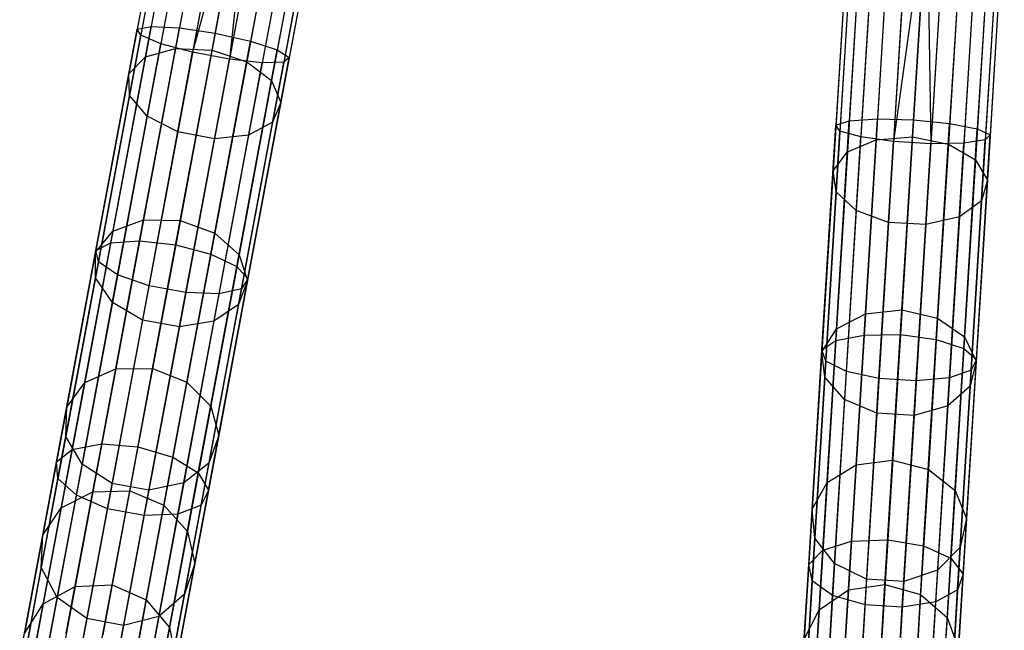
# Model space of a CAD drawing. Extents: x -91 to 92, y -91 to 92.
# Tile 46 of 256: x -15.78 to -3.14, y -79.37 to -71.54. Entities that reach past the tile are written whole.
import ezdxf

# ---------------------------------------------------------------- set-up
doc = ezdxf.new("R2010")
doc.units = 0
doc.header["$LTSCALE"] = 25.4
doc.layers.get('0').update_dxf_attribs({"linetype": 'CONTINUOUS'})

# ---------------------------------------------------------------- blocks, each defined once
blk = doc.blocks.new('NL2500012258_STL_2')
at = {"color": 0}
for p, q in [((78.52, -69.181, 27.621), (77.977, -72.084, 27.841)), ((78.52, -69.181, 27.621), (77.977, -72.084, 27.841)), ((78.577, -69.191, 27.145), (78.021, -72.164, 27.371)), ((78.577, -69.191, 27.145), (78.021, -72.164, 27.371)), ((78.687, -69.212, 28.068), (78.156, -72.05, 28.284)), ((78.687, -69.212, 28.068), (78.156, -72.05, 28.284)), ((78.844, -69.241, 26.751), (78.278, -72.272, 26.982)), ((78.844, -69.241, 26.751), (78.278, -72.272, 26.982)), ((79.039, -69.278, 28.385), (78.517, -72.07, 28.598)), ((79.039, -69.278, 28.385), (78.517, -72.07, 28.598)), ((79.261, -69.319, 26.529), (78.688, -72.382, 26.762)), ((79.261, -69.319, 26.529), (78.688, -72.382, 26.762)), ((79.496, -69.363, 26.5), (78.688, -72.382, 26.762)), ((79.496, -69.363, 26.5), (78.688, -72.382, 26.762)), ((79.496, -69.363, 28.5), (78.977, -72.138, 28.711)), ((79.496, -69.363, 28.5), (78.977, -72.138, 28.711)), ((79.496, -69.363, 26.5), (79.159, -72.47, 26.762)), ((79.496, -69.363, 26.5), (79.159, -72.47, 26.762)), ((79.731, -69.407, 26.529), (79.159, -72.47, 26.762)), ((79.731, -69.407, 26.529), (79.159, -72.47, 26.762)), ((79.953, -69.448, 28.385), (79.431, -72.24, 28.598)), ((79.953, -69.448, 28.385), (79.431, -72.24, 28.598)), ((80.148, -69.485, 26.751), (79.581, -72.515, 26.982)), ((80.148, -69.485, 26.751), (79.581, -72.515, 26.982)), ((80.305, -69.514, 28.068), (79.774, -72.352, 28.284)), ((80.305, -69.514, 28.068), (79.774, -72.352, 28.284)), ((80.415, -69.535, 27.145), (79.859, -72.508, 27.371)), ((80.415, -69.535, 27.145), (79.859, -72.508, 27.371)), ((80.472, -69.545, 27.621), (79.929, -72.449, 27.841)), ((80.472, -69.545, 27.621), (79.929, -72.449, 27.841)), ((78.924, -69.894, 174.709), (78.468, -72.332, 173.272)), ((78.924, -69.894, 174.709), (78.468, -72.332, 173.272)), ((78.546, -69.964, 174.995), (78.083, -72.442, 173.534)), ((78.546, -69.964, 174.995), (78.083, -72.442, 173.534)), ((78.937, -72.354, 173.177), (79.39, -69.931, 174.606)), ((78.937, -72.354, 173.177), (79.39, -69.931, 174.606)), ((78.344, -70.124, 175.398), (77.87, -72.66, 173.903)), ((78.344, -70.124, 175.398), (77.87, -72.66, 173.903)), ((79.838, -70.065, 174.709), (79.382, -72.503, 173.272)), ((79.838, -70.065, 174.709), (79.382, -72.503, 173.272)), ((80.164, -70.267, 174.995), (79.701, -72.745, 173.534)), ((80.164, -70.267, 174.995), (79.701, -72.745, 173.534)), ((78.362, -70.338, 175.826), (77.877, -72.934, 174.295)), ((78.362, -70.338, 175.826), (77.877, -72.934, 174.295)), ((87.127, -70.369, 27.621), (86.945, -73.318, 27.841)), ((87.127, -70.369, 27.621), (86.945, -73.318, 27.841)), ((87.184, -70.373, 27.145), (86.998, -73.392, 27.371)), ((87.184, -70.373, 27.145), (86.998, -73.392, 27.371)), ((87.296, -70.38, 28.068), (87.118, -73.262, 28.284)), ((87.296, -70.38, 28.068), (87.118, -73.262, 28.284)), ((87.456, -70.39, 26.751), (87.266, -73.467, 26.982)), ((87.456, -70.39, 26.751), (87.266, -73.467, 26.982)), ((87.654, -70.402, 28.385), (87.479, -73.237, 28.598)), ((87.654, -70.402, 28.385), (87.479, -73.237, 28.598)), ((80.295, -70.489, 175.398), (79.821, -73.024, 173.903)), ((80.295, -70.489, 175.398), (79.821, -73.024, 173.903)), ((87.879, -70.416, 26.529), (87.687, -73.526, 26.762)), ((87.879, -70.416, 26.529), (87.687, -73.526, 26.762)), ((88.117, -70.431, 26.5), (87.687, -73.526, 26.762)), ((88.117, -70.431, 26.5), (87.687, -73.526, 26.762)), ((88.117, -70.431, 28.5), (87.944, -73.248, 28.711)), ((88.117, -70.431, 28.5), (87.944, -73.248, 28.711)), ((88.117, -70.431, 26.5), (88.164, -73.555, 26.762)), ((88.117, -70.431, 26.5), (88.164, -73.555, 26.762)), ((88.356, -70.445, 26.529), (88.164, -73.555, 26.762)), ((88.356, -70.445, 26.529), (88.164, -73.555, 26.762)), ((88.581, -70.459, 28.385), (88.406, -73.294, 28.598)), ((88.581, -70.459, 28.385), (88.406, -73.294, 28.598)), ((88.779, -70.471, 26.751), (88.589, -73.549, 26.982)), ((88.779, -70.471, 26.751), (88.589, -73.549, 26.982)), ((88.939, -70.481, 28.068), (88.761, -73.363, 28.284)), ((88.939, -70.481, 28.068), (88.761, -73.363, 28.284)), ((89.051, -70.488, 27.145), (88.864, -73.507, 27.371)), ((89.051, -70.488, 27.145), (88.864, -73.507, 27.371)), ((89.108, -70.492, 27.621), (88.926, -73.44, 27.841)), ((89.108, -70.492, 27.621), (88.926, -73.44, 27.841)), ((78.598, -70.557, 176.18), (78.104, -73.203, 174.62)), ((78.598, -70.557, 176.18), (78.104, -73.203, 174.62)), ((78.997, -70.73, 176.381), (78.497, -73.404, 174.803)), ((78.997, -70.73, 176.381), (78.497, -73.404, 174.803)), ((80.201, -70.682, 175.826), (79.715, -73.278, 174.295)), ((80.201, -70.682, 175.826), (79.715, -73.278, 174.295)), ((79.468, -70.818, 176.381), (78.968, -73.492, 174.803)), ((79.468, -70.818, 176.381), (78.968, -73.492, 174.803)), ((79.902, -70.8, 176.18), (79.407, -73.446, 174.62)), ((79.902, -70.8, 176.18), (79.407, -73.446, 174.62)), ((87.615, -71.028, 174.709), (87.462, -73.503, 173.272)), ((87.615, -71.028, 174.709), (87.462, -73.503, 173.272)), ((87.93, -73.467, 173.177), (88.082, -71.007, 174.606)), ((87.93, -73.467, 173.177), (88.082, -71.007, 174.606)), ((87.249, -71.144, 174.995), (87.094, -73.66, 173.534)), ((87.249, -71.144, 174.995), (87.094, -73.66, 173.534)), ((88.543, -71.085, 174.709), (88.39, -73.56, 173.272)), ((88.543, -71.085, 174.709), (88.39, -73.56, 173.272)), ((88.892, -71.245, 174.995), (88.737, -73.761, 173.534)), ((88.892, -71.245, 174.995), (88.737, -73.761, 173.534)), ((87.067, -71.328, 175.398), (86.909, -73.902, 173.903)), ((87.067, -71.328, 175.398), (86.909, -73.902, 173.903)), ((87.112, -71.538, 175.826), (86.95, -74.173, 174.295)), ((87.112, -71.538, 175.826), (86.95, -74.173, 174.295)), ((89.049, -71.45, 175.398), (88.89, -74.024, 173.903)), ((89.049, -71.45, 175.398), (88.89, -74.024, 173.903)), ((88.979, -71.653, 175.826), (88.816, -74.289, 174.295)), ((88.979, -71.653, 175.826), (88.816, -74.289, 174.295)), ((87.373, -71.726, 176.18), (87.207, -74.412, 174.62)), ((87.373, -71.726, 176.18), (87.207, -74.412, 174.62)), ((87.79, -71.848, 176.381), (87.623, -74.564, 174.803)), ((87.79, -71.848, 176.381), (87.623, -74.564, 174.803)), ((88.268, -71.878, 176.381), (88.1, -74.593, 174.803)), ((88.268, -71.878, 176.381), (88.1, -74.593, 174.803)), ((88.697, -71.807, 176.18), (88.531, -74.494, 174.62)), ((88.697, -71.807, 176.18), (88.531, -74.494, 174.62)), ((77.447, -74.923, 28.498), (77.977, -72.084, 27.841)), ((77.447, -74.923, 28.498), (77.977, -72.084, 27.841)), ((77.478, -75.071, 28.044), (78.021, -72.164, 27.371)), ((77.478, -75.071, 28.044), (78.021, -72.164, 27.371)), ((77.638, -74.825, 28.926), (78.156, -72.05, 28.284)), ((77.638, -74.825, 28.926), (78.156, -72.05, 28.284)), ((77.977, -72.084, 27.841), (78.156, -72.05, 28.284)), ((77.977, -72.084, 27.841), (78.156, -72.05, 28.284)), ((78.021, -72.164, 27.371), (77.977, -72.084, 27.841)), ((78.021, -72.164, 27.371), (77.977, -72.084, 27.841)), ((78.007, -74.799, 29.23), (78.517, -72.07, 28.598)), ((78.007, -74.799, 29.23), (78.517, -72.07, 28.598)), ((78.278, -72.272, 26.982), (78.021, -72.164, 27.371)), ((78.278, -72.272, 26.982), (78.021, -72.164, 27.371)), ((78.156, -72.05, 28.284), (78.517, -72.07, 28.598)), ((78.156, -72.05, 28.284), (78.517, -72.07, 28.598)), ((78.977, -72.138, 28.711), (78.47, -74.852, 29.339)), ((78.977, -72.138, 28.711), (78.47, -74.852, 29.339)), ((78.517, -72.07, 28.598), (78.977, -72.138, 28.711)), ((78.517, -72.07, 28.598), (78.977, -72.138, 28.711)), ((78.977, -72.138, 28.711), (79.431, -72.24, 28.598)), ((78.977, -72.138, 28.711), (79.431, -72.24, 28.598)), ((77.724, -75.235, 27.668), (78.278, -72.272, 26.982)), ((77.724, -75.235, 27.668), (78.278, -72.272, 26.982)), ((78.688, -72.382, 26.762), (78.278, -72.272, 26.982)), ((78.688, -72.382, 26.762), (78.278, -72.272, 26.982)), ((78.921, -74.97, 29.23), (79.431, -72.24, 28.598)), ((78.921, -74.97, 29.23), (79.431, -72.24, 28.598)), ((79.431, -72.24, 28.598), (79.774, -72.352, 28.284)), ((79.431, -72.24, 28.598), (79.774, -72.352, 28.284)), ((78.468, -72.332, 173.272), (78.057, -74.531, 171.48)), ((78.468, -72.332, 173.272), (78.057, -74.531, 171.48)), ((78.083, -72.442, 173.534), (78.468, -72.332, 173.272)), ((78.083, -72.442, 173.534), (78.468, -72.332, 173.272)), ((78.128, -75.377, 27.455), (78.688, -72.382, 26.762)), ((78.128, -75.377, 27.455), (78.688, -72.382, 26.762)), ((78.468, -72.332, 173.272), (78.937, -72.354, 173.177)), ((78.468, -72.332, 173.272), (78.937, -72.354, 173.177)), ((78.528, -74.539, 171.396), (78.937, -72.354, 173.177)), ((78.528, -74.539, 171.396), (78.937, -72.354, 173.177)), ((79.159, -72.47, 26.762), (78.688, -72.382, 26.762)), ((79.159, -72.47, 26.762), (78.688, -72.382, 26.762)), ((78.937, -72.354, 173.177), (79.382, -72.503, 173.272)), ((78.937, -72.354, 173.177), (79.382, -72.503, 173.272)), ((79.256, -75.128, 28.926), (79.774, -72.352, 28.284)), ((79.256, -75.128, 28.926), (79.774, -72.352, 28.284)), ((79.774, -72.352, 28.284), (79.929, -72.449, 27.841)), ((79.774, -72.352, 28.284), (79.929, -72.449, 27.841)), ((78.083, -72.442, 173.534), (77.665, -74.678, 171.712)), ((78.083, -72.442, 173.534), (77.665, -74.678, 171.712)), ((77.87, -72.66, 173.903), (78.083, -72.442, 173.534)), ((77.87, -72.66, 173.903), (78.083, -72.442, 173.534)), ((78.599, -75.465, 27.455), (79.159, -72.47, 26.762)), ((78.599, -75.465, 27.455), (79.159, -72.47, 26.762)), ((79.382, -72.503, 173.272), (78.971, -74.701, 171.48)), ((79.382, -72.503, 173.272), (78.971, -74.701, 171.48)), ((79.027, -75.479, 27.668), (79.581, -72.515, 26.982)), ((79.027, -75.479, 27.668), (79.581, -72.515, 26.982)), ((79.581, -72.515, 26.982), (79.159, -72.47, 26.762)), ((79.581, -72.515, 26.982), (79.159, -72.47, 26.762)), ((79.316, -75.415, 28.044), (79.859, -72.508, 27.371)), ((79.316, -75.415, 28.044), (79.859, -72.508, 27.371)), ((79.382, -72.503, 173.272), (79.701, -72.745, 173.534)), ((79.382, -72.503, 173.272), (79.701, -72.745, 173.534)), ((79.398, -75.288, 28.498), (79.929, -72.449, 27.841)), ((79.398, -75.288, 28.498), (79.929, -72.449, 27.841)), ((79.859, -72.508, 27.371), (79.581, -72.515, 26.982)), ((79.859, -72.508, 27.371), (79.581, -72.515, 26.982)), ((79.929, -72.449, 27.841), (79.859, -72.508, 27.371)), ((79.929, -72.449, 27.841), (79.859, -72.508, 27.371)), ((77.87, -72.66, 173.903), (77.442, -74.946, 172.039)), ((77.87, -72.66, 173.903), (77.442, -74.946, 172.039)), ((77.877, -72.934, 174.295), (77.87, -72.66, 173.903)), ((77.877, -72.934, 174.295), (77.87, -72.66, 173.903)), ((79.701, -72.745, 173.534), (79.283, -74.98, 171.712)), ((79.701, -72.745, 173.534), (79.283, -74.98, 171.712)), ((79.701, -72.745, 173.534), (79.821, -73.024, 173.903)), ((79.701, -72.745, 173.534), (79.821, -73.024, 173.903)), ((77.877, -72.934, 174.295), (77.44, -75.276, 172.386)), ((77.877, -72.934, 174.295), (77.44, -75.276, 172.386)), ((78.104, -73.203, 174.62), (77.877, -72.934, 174.295)), ((78.104, -73.203, 174.62), (77.877, -72.934, 174.295)), ((79.821, -73.024, 173.903), (79.394, -75.311, 172.039)), ((79.821, -73.024, 173.903), (79.394, -75.311, 172.039)), ((79.821, -73.024, 173.903), (79.715, -73.278, 174.295)), ((79.821, -73.024, 173.903), (79.715, -73.278, 174.295)), ((78.104, -73.203, 174.62), (77.657, -75.59, 172.674)), ((78.104, -73.203, 174.62), (77.657, -75.59, 172.674)), ((78.497, -73.404, 174.803), (78.104, -73.203, 174.62)), ((78.497, -73.404, 174.803), (78.104, -73.203, 174.62)), ((79.715, -73.278, 174.295), (79.278, -75.619, 172.386)), ((79.715, -73.278, 174.295), (79.278, -75.619, 172.386)), ((79.715, -73.278, 174.295), (79.407, -73.446, 174.62)), ((79.715, -73.278, 174.295), (79.407, -73.446, 174.62)), ((86.944, -76.08, 28.926), (87.118, -73.262, 28.284)), ((86.944, -76.08, 28.926), (87.118, -73.262, 28.284)), ((86.945, -73.318, 27.841), (87.118, -73.262, 28.284)), ((86.945, -73.318, 27.841), (87.118, -73.262, 28.284)), ((87.118, -73.262, 28.284), (87.479, -73.237, 28.598)), ((87.118, -73.262, 28.284), (87.479, -73.237, 28.598)), ((87.308, -76.009, 29.23), (87.479, -73.237, 28.598)), ((87.308, -76.009, 29.23), (87.479, -73.237, 28.598)), ((87.479, -73.237, 28.598), (87.944, -73.248, 28.711)), ((87.479, -73.237, 28.598), (87.944, -73.248, 28.711)), ((87.944, -73.248, 28.711), (87.774, -76.004, 29.339)), ((87.944, -73.248, 28.711), (87.774, -76.004, 29.339)), ((87.944, -73.248, 28.711), (88.406, -73.294, 28.598)), ((87.944, -73.248, 28.711), (88.406, -73.294, 28.598)), ((88.235, -76.066, 29.23), (88.406, -73.294, 28.598)), ((88.235, -76.066, 29.23), (88.406, -73.294, 28.598)), ((88.406, -73.294, 28.598), (88.761, -73.363, 28.284)), ((88.406, -73.294, 28.598), (88.761, -73.363, 28.284)), ((78.497, -73.404, 174.803), (78.046, -75.817, 172.837)), ((78.497, -73.404, 174.803), (78.046, -75.817, 172.837)), ((78.968, -73.492, 174.803), (78.497, -73.404, 174.803)), ((78.968, -73.492, 174.803), (78.497, -73.404, 174.803)), ((86.767, -76.201, 28.498), (86.945, -73.318, 27.841)), ((86.767, -76.201, 28.498), (86.945, -73.318, 27.841)), ((86.816, -76.344, 28.044), (86.998, -73.392, 27.371)), ((86.816, -76.344, 28.044), (86.998, -73.392, 27.371)), ((86.998, -73.392, 27.371), (86.945, -73.318, 27.841)), ((86.998, -73.392, 27.371), (86.945, -73.318, 27.841)), ((87.266, -73.467, 26.982), (86.998, -73.392, 27.371)), ((87.266, -73.467, 26.982), (86.998, -73.392, 27.371)), ((88.587, -76.181, 28.926), (88.761, -73.363, 28.284)), ((88.587, -76.181, 28.926), (88.761, -73.363, 28.284)), ((88.749, -76.323, 28.498), (88.926, -73.44, 27.841)), ((88.749, -76.323, 28.498), (88.926, -73.44, 27.841)), ((88.761, -73.363, 28.284), (88.926, -73.44, 27.841)), ((88.761, -73.363, 28.284), (88.926, -73.44, 27.841)), ((88.926, -73.44, 27.841), (88.864, -73.507, 27.371)), ((88.926, -73.44, 27.841), (88.864, -73.507, 27.371)), ((78.968, -73.492, 174.803), (78.517, -75.905, 172.837)), ((78.968, -73.492, 174.803), (78.517, -75.905, 172.837)), ((79.407, -73.446, 174.62), (78.961, -75.833, 172.674)), ((79.407, -73.446, 174.62), (78.961, -75.833, 172.674)), ((79.407, -73.446, 174.62), (78.968, -73.492, 174.803)), ((79.407, -73.446, 174.62), (78.968, -73.492, 174.803)), ((87.08, -76.476, 27.668), (87.266, -73.467, 26.982)), ((87.08, -76.476, 27.668), (87.266, -73.467, 26.982)), ((87.094, -73.66, 173.534), (87.462, -73.503, 173.272)), ((87.094, -73.66, 173.534), (87.462, -73.503, 173.272)), ((87.687, -73.526, 26.762), (87.266, -73.467, 26.982)), ((87.687, -73.526, 26.762), (87.266, -73.467, 26.982)), ((87.462, -73.503, 173.272), (87.325, -75.736, 171.48)), ((87.462, -73.503, 173.272), (87.325, -75.736, 171.48)), ((87.462, -73.503, 173.272), (87.93, -73.467, 173.177)), ((87.462, -73.503, 173.272), (87.93, -73.467, 173.177)), ((87.499, -76.567, 27.455), (87.687, -73.526, 26.762)), ((87.499, -76.567, 27.455), (87.687, -73.526, 26.762)), ((88.164, -73.555, 26.762), (87.687, -73.526, 26.762)), ((88.164, -73.555, 26.762), (87.687, -73.526, 26.762)), ((87.793, -75.687, 171.396), (87.93, -73.467, 173.177)), ((87.793, -75.687, 171.396), (87.93, -73.467, 173.177)), ((87.93, -73.467, 173.177), (88.39, -73.56, 173.272)), ((87.93, -73.467, 173.177), (88.39, -73.56, 173.272)), ((87.977, -76.597, 27.455), (88.164, -73.555, 26.762)), ((87.977, -76.597, 27.455), (88.164, -73.555, 26.762)), ((88.589, -73.549, 26.982), (88.164, -73.555, 26.762)), ((88.589, -73.549, 26.982), (88.164, -73.555, 26.762)), ((88.39, -73.56, 173.272), (88.252, -75.793, 171.48)), ((88.39, -73.56, 173.272), (88.252, -75.793, 171.48)), ((88.39, -73.56, 173.272), (88.737, -73.761, 173.534)), ((88.39, -73.56, 173.272), (88.737, -73.761, 173.534)), ((88.404, -76.558, 27.668), (88.589, -73.549, 26.982)), ((88.404, -76.558, 27.668), (88.589, -73.549, 26.982)), ((88.864, -73.507, 27.371), (88.589, -73.549, 26.982)), ((88.864, -73.507, 27.371), (88.589, -73.549, 26.982)), ((88.682, -76.459, 28.044), (88.864, -73.507, 27.371)), ((88.682, -76.459, 28.044), (88.864, -73.507, 27.371)), ((86.909, -73.902, 173.903), (87.094, -73.66, 173.534)), ((86.909, -73.902, 173.903), (87.094, -73.66, 173.534)), ((87.094, -73.66, 173.534), (86.954, -75.93, 171.712)), ((87.094, -73.66, 173.534), (86.954, -75.93, 171.712)), ((88.737, -73.761, 173.534), (88.597, -76.031, 171.712)), ((88.737, -73.761, 173.534), (88.597, -76.031, 171.712)), ((88.737, -73.761, 173.534), (88.89, -74.024, 173.903)), ((88.737, -73.761, 173.534), (88.89, -74.024, 173.903)), ((86.909, -73.902, 173.903), (86.765, -76.224, 172.039)), ((86.909, -73.902, 173.903), (86.765, -76.224, 172.039)), ((86.95, -74.173, 174.295), (86.909, -73.902, 173.903)), ((86.95, -74.173, 174.295), (86.909, -73.902, 173.903)), ((88.89, -74.024, 173.903), (88.747, -76.346, 172.039)), ((88.89, -74.024, 173.903), (88.747, -76.346, 172.039)), ((88.89, -74.024, 173.903), (88.816, -74.289, 174.295)), ((88.89, -74.024, 173.903), (88.816, -74.289, 174.295)), ((86.95, -74.173, 174.295), (86.803, -76.551, 172.386)), ((86.95, -74.173, 174.295), (86.803, -76.551, 172.386)), ((87.207, -74.412, 174.62), (86.95, -74.173, 174.295)), ((87.207, -74.412, 174.62), (86.95, -74.173, 174.295)), ((88.816, -74.289, 174.295), (88.531, -74.494, 174.62)), ((88.816, -74.289, 174.295), (88.531, -74.494, 174.62)), ((88.816, -74.289, 174.295), (88.67, -76.666, 172.386)), ((88.816, -74.289, 174.295), (88.67, -76.666, 172.386)), ((87.207, -74.412, 174.62), (87.058, -76.836, 172.674)), ((87.207, -74.412, 174.62), (87.058, -76.836, 172.674)), ((87.623, -74.564, 174.803), (87.207, -74.412, 174.62)), ((87.623, -74.564, 174.803), (87.207, -74.412, 174.62)), ((77.665, -74.678, 171.712), (78.057, -74.531, 171.48)), ((77.665, -74.678, 171.712), (78.057, -74.531, 171.48)), ((78.057, -74.531, 171.48), (77.7, -76.441, 169.373)), ((78.057, -74.531, 171.48), (77.7, -76.441, 169.373)), ((78.057, -74.531, 171.48), (78.528, -74.539, 171.396)), ((78.057, -74.531, 171.48), (78.528, -74.539, 171.396)), ((78.173, -76.439, 169.302), (78.528, -74.539, 171.396)), ((78.173, -76.439, 169.302), (78.528, -74.539, 171.396)), ((78.528, -74.539, 171.396), (78.971, -74.701, 171.48)), ((78.528, -74.539, 171.396), (78.971, -74.701, 171.48)), ((87.623, -74.564, 174.803), (87.472, -77.013, 172.837)), ((87.623, -74.564, 174.803), (87.472, -77.013, 172.837)), ((88.1, -74.593, 174.803), (87.623, -74.564, 174.803)), ((88.1, -74.593, 174.803), (87.623, -74.564, 174.803)), ((88.531, -74.494, 174.62), (88.1, -74.593, 174.803)), ((88.531, -74.494, 174.62), (88.1, -74.593, 174.803)), ((88.531, -74.494, 174.62), (88.382, -76.918, 172.674)), ((88.531, -74.494, 174.62), (88.382, -76.918, 172.674)), ((77.665, -74.678, 171.712), (77.302, -76.62, 169.57)), ((77.665, -74.678, 171.712), (77.302, -76.62, 169.57)), ((77.442, -74.946, 172.039), (77.665, -74.678, 171.712)), ((77.442, -74.946, 172.039), (77.665, -74.678, 171.712)), ((78.971, -74.701, 171.48), (78.614, -76.612, 169.373)), ((78.971, -74.701, 171.48), (78.614, -76.612, 169.373)), ((78.971, -74.701, 171.48), (79.283, -74.98, 171.712)), ((78.971, -74.701, 171.48), (79.283, -74.98, 171.712)), ((88.1, -74.593, 174.803), (87.949, -77.043, 172.837)), ((88.1, -74.593, 174.803), (87.949, -77.043, 172.837)), ((77.142, -77.476, 29.981), (77.638, -74.825, 28.926)), ((77.142, -77.476, 29.981), (77.638, -74.825, 28.926)), ((77.447, -74.923, 28.498), (77.638, -74.825, 28.926)), ((77.447, -74.923, 28.498), (77.638, -74.825, 28.926)), ((77.52, -77.407, 30.267), (78.007, -74.799, 29.23)), ((77.52, -77.407, 30.267), (78.007, -74.799, 29.23)), ((77.638, -74.825, 28.926), (78.007, -74.799, 29.23)), ((77.638, -74.825, 28.926), (78.007, -74.799, 29.23)), ((78.007, -74.799, 29.23), (78.47, -74.852, 29.339)), ((78.007, -74.799, 29.23), (78.47, -74.852, 29.339)), ((76.94, -77.635, 29.578), (77.447, -74.923, 28.498)), ((76.94, -77.635, 29.578), (77.447, -74.923, 28.498)), ((77.442, -74.946, 172.039), (77.071, -76.934, 169.848)), ((77.442, -74.946, 172.039), (77.071, -76.934, 169.848)), ((77.44, -75.276, 172.386), (77.442, -74.946, 172.039)), ((77.44, -75.276, 172.386), (77.442, -74.946, 172.039)), ((77.478, -75.071, 28.044), (77.447, -74.923, 28.498)), ((77.478, -75.071, 28.044), (77.447, -74.923, 28.498)), ((78.47, -74.852, 29.339), (77.986, -77.443, 30.37)), ((78.47, -74.852, 29.339), (77.986, -77.443, 30.37)), ((78.47, -74.852, 29.339), (78.921, -74.97, 29.23)), ((78.47, -74.852, 29.339), (78.921, -74.97, 29.23)), ((76.959, -77.848, 29.149), (77.478, -75.071, 28.044)), ((76.959, -77.848, 29.149), (77.478, -75.071, 28.044)), ((77.724, -75.235, 27.668), (77.478, -75.071, 28.044)), ((77.724, -75.235, 27.668), (77.478, -75.071, 28.044)), ((78.433, -77.578, 30.267), (78.921, -74.97, 29.23)), ((78.433, -77.578, 30.267), (78.921, -74.97, 29.23)), ((79.283, -74.98, 171.712), (78.92, -76.923, 169.57)), ((79.283, -74.98, 171.712), (78.92, -76.923, 169.57)), ((78.921, -74.97, 29.23), (79.256, -75.128, 28.926)), ((78.921, -74.97, 29.23), (79.256, -75.128, 28.926)), ((79.283, -74.98, 171.712), (79.394, -75.311, 172.039)), ((79.283, -74.98, 171.712), (79.394, -75.311, 172.039)), ((78.76, -77.778, 29.981), (79.256, -75.128, 28.926)), ((78.76, -77.778, 29.981), (79.256, -75.128, 28.926)), ((79.256, -75.128, 28.926), (79.398, -75.288, 28.498)), ((79.256, -75.128, 28.926), (79.398, -75.288, 28.498)), ((77.44, -75.276, 172.386), (77.059, -77.31, 170.143)), ((77.44, -75.276, 172.386), (77.059, -77.31, 170.143)), ((77.195, -78.065, 28.794), (77.724, -75.235, 27.668)), ((77.195, -78.065, 28.794), (77.724, -75.235, 27.668)), ((77.657, -75.59, 172.674), (77.44, -75.276, 172.386)), ((77.657, -75.59, 172.674), (77.44, -75.276, 172.386)), ((78.128, -75.377, 27.455), (77.724, -75.235, 27.668)), ((78.128, -75.377, 27.455), (77.724, -75.235, 27.668)), ((78.891, -78, 29.578), (79.398, -75.288, 28.498)), ((78.891, -78, 29.578), (79.398, -75.288, 28.498)), ((79.394, -75.311, 172.039), (79.023, -77.299, 169.848)), ((79.394, -75.311, 172.039), (79.023, -77.299, 169.848)), ((79.394, -75.311, 172.039), (79.278, -75.619, 172.386)), ((79.394, -75.311, 172.039), (79.278, -75.619, 172.386)), ((79.398, -75.288, 28.498), (79.316, -75.415, 28.044)), ((79.398, -75.288, 28.498), (79.316, -75.415, 28.044)), ((77.594, -78.238, 28.593), (78.128, -75.377, 27.455)), ((77.594, -78.238, 28.593), (78.128, -75.377, 27.455)), ((78.599, -75.465, 27.455), (78.128, -75.377, 27.455)), ((78.599, -75.465, 27.455), (78.128, -75.377, 27.455)), ((78.797, -78.191, 29.149), (79.316, -75.415, 28.044)), ((78.797, -78.191, 29.149), (79.316, -75.415, 28.044)), ((79.316, -75.415, 28.044), (79.027, -75.479, 27.668)), ((79.316, -75.415, 28.044), (79.027, -75.479, 27.668)), ((78.064, -78.326, 28.593), (78.599, -75.465, 27.455)), ((78.064, -78.326, 28.593), (78.599, -75.465, 27.455)), ((78.498, -78.309, 28.794), (79.027, -75.479, 27.668)), ((78.498, -78.309, 28.794), (79.027, -75.479, 27.668)), ((79.027, -75.479, 27.668), (78.599, -75.465, 27.455)), ((79.027, -75.479, 27.668), (78.599, -75.465, 27.455)), ((77.657, -75.59, 172.674), (77.27, -77.664, 170.388)), ((77.657, -75.59, 172.674), (77.27, -77.664, 170.388)), ((78.046, -75.817, 172.837), (77.657, -75.59, 172.674)), ((78.046, -75.817, 172.837), (77.657, -75.59, 172.674)), ((79.278, -75.619, 172.386), (78.897, -77.654, 170.143)), ((79.278, -75.619, 172.386), (78.897, -77.654, 170.143)), ((79.278, -75.619, 172.386), (78.961, -75.833, 172.674)), ((79.278, -75.619, 172.386), (78.961, -75.833, 172.674)), ((87.325, -75.736, 171.48), (87.793, -75.687, 171.396)), ((87.325, -75.736, 171.48), (87.793, -75.687, 171.396)), ((87.674, -77.615, 169.302), (87.793, -75.687, 171.396)), ((87.674, -77.615, 169.302), (87.793, -75.687, 171.396)), ((87.793, -75.687, 171.396), (88.252, -75.793, 171.48)), ((87.793, -75.687, 171.396), (88.252, -75.793, 171.48)), ((78.046, -75.817, 172.837), (77.654, -77.913, 170.526)), ((78.046, -75.817, 172.837), (77.654, -77.913, 170.526)), ((78.517, -75.905, 172.837), (78.046, -75.817, 172.837)), ((78.517, -75.905, 172.837), (78.046, -75.817, 172.837)), ((78.961, -75.833, 172.674), (78.517, -75.905, 172.837)), ((78.961, -75.833, 172.674), (78.517, -75.905, 172.837)), ((78.961, -75.833, 172.674), (78.573, -77.907, 170.388)), ((78.961, -75.833, 172.674), (78.573, -77.907, 170.388)), ((86.954, -75.93, 171.712), (87.325, -75.736, 171.48)), ((86.954, -75.93, 171.712), (87.325, -75.736, 171.48)), ((87.325, -75.736, 171.48), (87.205, -77.676, 169.373)), ((87.325, -75.736, 171.48), (87.205, -77.676, 169.373)), ((88.252, -75.793, 171.48), (88.133, -77.733, 169.373)), ((88.252, -75.793, 171.48), (88.133, -77.733, 169.373)), ((88.252, -75.793, 171.48), (88.597, -76.031, 171.712)), ((88.252, -75.793, 171.48), (88.597, -76.031, 171.712)), ((78.517, -75.905, 172.837), (78.125, -78.001, 170.526)), ((78.517, -75.905, 172.837), (78.125, -78.001, 170.526)), ((86.765, -76.224, 172.039), (86.954, -75.93, 171.712)), ((86.765, -76.224, 172.039), (86.954, -75.93, 171.712)), ((86.954, -75.93, 171.712), (86.832, -77.902, 169.57)), ((86.954, -75.93, 171.712), (86.832, -77.902, 169.57)), ((86.767, -76.201, 28.498), (86.944, -76.08, 28.926)), ((86.767, -76.201, 28.498), (86.944, -76.08, 28.926)), ((86.778, -78.771, 29.981), (86.944, -76.08, 28.926)), ((86.778, -78.771, 29.981), (86.944, -76.08, 28.926)), ((86.944, -76.08, 28.926), (87.308, -76.009, 29.23)), ((86.944, -76.08, 28.926), (87.308, -76.009, 29.23)), ((87.144, -78.656, 30.267), (87.308, -76.009, 29.23)), ((87.144, -78.656, 30.267), (87.308, -76.009, 29.23)), ((87.308, -76.009, 29.23), (87.774, -76.004, 29.339)), ((87.308, -76.009, 29.23), (87.774, -76.004, 29.339)), ((87.774, -76.004, 29.339), (87.611, -78.635, 30.37)), ((87.774, -76.004, 29.339), (87.611, -78.635, 30.37)), ((87.774, -76.004, 29.339), (88.235, -76.066, 29.23)), ((87.774, -76.004, 29.339), (88.235, -76.066, 29.23)), ((88.072, -78.714, 30.267), (88.235, -76.066, 29.23)), ((88.072, -78.714, 30.267), (88.235, -76.066, 29.23)), ((88.235, -76.066, 29.23), (88.587, -76.181, 28.926)), ((88.235, -76.066, 29.23), (88.587, -76.181, 28.926)), ((88.597, -76.031, 171.712), (88.475, -78.004, 169.57)), ((88.597, -76.031, 171.712), (88.475, -78.004, 169.57)), ((88.597, -76.031, 171.712), (88.747, -76.346, 172.039)), ((88.597, -76.031, 171.712), (88.747, -76.346, 172.039)), ((86.597, -78.954, 29.578), (86.767, -76.201, 28.498)), ((86.597, -78.954, 29.578), (86.767, -76.201, 28.498)), ((86.816, -76.344, 28.044), (86.767, -76.201, 28.498)), ((86.816, -76.344, 28.044), (86.767, -76.201, 28.498)), ((88.421, -78.873, 29.981), (88.587, -76.181, 28.926)), ((88.421, -78.873, 29.981), (88.587, -76.181, 28.926)), ((88.587, -76.181, 28.926), (88.749, -76.323, 28.498)), ((88.587, -76.181, 28.926), (88.749, -76.323, 28.498)), ((86.765, -76.224, 172.039), (86.641, -78.242, 169.848)), ((86.765, -76.224, 172.039), (86.641, -78.242, 169.848)), ((86.642, -79.163, 29.149), (86.816, -76.344, 28.044)), ((86.642, -79.163, 29.149), (86.816, -76.344, 28.044)), ((86.803, -76.551, 172.386), (86.765, -76.224, 172.039)), ((86.803, -76.551, 172.386), (86.765, -76.224, 172.039)), ((87.08, -76.476, 27.668), (86.816, -76.344, 28.044)), ((87.08, -76.476, 27.668), (86.816, -76.344, 28.044)), ((88.579, -79.076, 29.578), (88.749, -76.323, 28.498)), ((88.579, -79.076, 29.578), (88.749, -76.323, 28.498)), ((88.747, -76.346, 172.039), (88.623, -78.364, 169.848)), ((88.747, -76.346, 172.039), (88.623, -78.364, 169.848)), ((88.747, -76.346, 172.039), (88.67, -76.666, 172.386)), ((88.747, -76.346, 172.039), (88.67, -76.666, 172.386)), ((88.749, -76.323, 28.498), (88.682, -76.459, 28.044)), ((88.749, -76.323, 28.498), (88.682, -76.459, 28.044)), ((77.302, -76.62, 169.57), (77.7, -76.441, 169.373)), ((77.302, -76.62, 169.57), (77.7, -76.441, 169.373)), ((77.7, -76.441, 169.373), (77.405, -78.021, 166.999)), ((77.7, -76.441, 169.373), (77.405, -78.021, 166.999)), ((77.7, -76.441, 169.373), (78.173, -76.439, 169.302)), ((77.7, -76.441, 169.373), (78.173, -76.439, 169.302)), ((77.88, -78.009, 166.943), (78.173, -76.439, 169.302)), ((77.88, -78.009, 166.943), (78.173, -76.439, 169.302)), ((78.173, -76.439, 169.302), (78.614, -76.612, 169.373)), ((78.173, -76.439, 169.302), (78.614, -76.612, 169.373)), ((88.682, -76.459, 28.044), (88.404, -76.558, 27.668)), ((88.682, -76.459, 28.044), (88.404, -76.558, 27.668)), ((88.509, -79.278, 29.149), (88.682, -76.459, 28.044)), ((88.509, -79.278, 29.149), (88.682, -76.459, 28.044)), ((86.803, -76.551, 172.386), (86.676, -78.617, 170.143)), ((86.803, -76.551, 172.386), (86.676, -78.617, 170.143)), ((87.058, -76.836, 172.674), (86.803, -76.551, 172.386)), ((87.058, -76.836, 172.674), (86.803, -76.551, 172.386)), ((86.903, -79.35, 28.794), (87.08, -76.476, 27.668)), ((86.903, -79.35, 28.794), (87.08, -76.476, 27.668)), ((87.499, -76.567, 27.455), (87.08, -76.476, 27.668)), ((87.499, -76.567, 27.455), (87.08, -76.476, 27.668)), ((87.32, -79.472, 28.593), (87.499, -76.567, 27.455)), ((87.32, -79.472, 28.593), (87.499, -76.567, 27.455)), ((87.977, -76.597, 27.455), (87.499, -76.567, 27.455)), ((87.977, -76.597, 27.455), (87.499, -76.567, 27.455)), ((87.798, -79.501, 28.593), (87.977, -76.597, 27.455)), ((87.798, -79.501, 28.593), (87.977, -76.597, 27.455)), ((88.404, -76.558, 27.668), (87.977, -76.597, 27.455)), ((88.404, -76.558, 27.668), (87.977, -76.597, 27.455)), ((88.227, -79.431, 28.794), (88.404, -76.558, 27.668)), ((88.227, -79.431, 28.794), (88.404, -76.558, 27.668)), ((77.302, -76.62, 169.57), (77.002, -78.226, 167.157)), ((77.302, -76.62, 169.57), (77.002, -78.226, 167.157)), ((77.071, -76.934, 169.848), (77.302, -76.62, 169.57)), ((77.071, -76.934, 169.848), (77.302, -76.62, 169.57)), ((78.614, -76.612, 169.373), (78.318, -78.192, 166.999)), ((78.614, -76.612, 169.373), (78.318, -78.192, 166.999)), ((78.614, -76.612, 169.373), (78.92, -76.923, 169.57)), ((78.614, -76.612, 169.373), (78.92, -76.923, 169.57)), ((88.67, -76.666, 172.386), (88.382, -76.918, 172.674)), ((88.67, -76.666, 172.386), (88.382, -76.918, 172.674)), ((88.67, -76.666, 172.386), (88.542, -78.732, 170.143)), ((88.67, -76.666, 172.386), (88.542, -78.732, 170.143)), ((87.058, -76.836, 172.674), (86.928, -78.942, 170.388)), ((87.058, -76.836, 172.674), (86.928, -78.942, 170.388)), ((87.472, -77.013, 172.837), (87.058, -76.836, 172.674)), ((87.472, -77.013, 172.837), (87.058, -76.836, 172.674)), ((77.071, -76.934, 169.848), (76.764, -78.577, 167.38)), ((77.071, -76.934, 169.848), (76.764, -78.577, 167.38)), ((77.059, -77.31, 170.143), (77.071, -76.934, 169.848)), ((77.059, -77.31, 170.143), (77.071, -76.934, 169.848)), ((78.92, -76.923, 169.57), (78.62, -78.528, 167.157)), ((78.92, -76.923, 169.57), (78.62, -78.528, 167.157)), ((78.92, -76.923, 169.57), (79.023, -77.299, 169.848)), ((78.92, -76.923, 169.57), (79.023, -77.299, 169.848)), ((88.382, -76.918, 172.674), (87.949, -77.043, 172.837)), ((88.382, -76.918, 172.674), (87.949, -77.043, 172.837)), ((88.382, -76.918, 172.674), (88.252, -79.024, 170.388)), ((88.382, -76.918, 172.674), (88.252, -79.024, 170.388)), ((87.472, -77.013, 172.837), (87.34, -79.142, 170.526)), ((87.472, -77.013, 172.837), (87.34, -79.142, 170.526)), ((87.949, -77.043, 172.837), (87.472, -77.013, 172.837)), ((87.949, -77.043, 172.837), (87.472, -77.013, 172.837)), ((87.949, -77.043, 172.837), (87.818, -79.172, 170.526)), ((87.949, -77.043, 172.837), (87.818, -79.172, 170.526)), ((77.059, -77.31, 170.143), (76.745, -78.992, 167.616)), ((77.059, -77.31, 170.143), (76.745, -78.992, 167.616)), ((77.27, -77.664, 170.388), (77.059, -77.31, 170.143)), ((77.27, -77.664, 170.388), (77.059, -77.31, 170.143)), ((79.023, -77.299, 169.848), (78.715, -78.941, 167.38)), ((79.023, -77.299, 169.848), (78.715, -78.941, 167.38)), ((79.023, -77.299, 169.848), (78.897, -77.654, 170.143)), ((79.023, -77.299, 169.848), (78.897, -77.654, 170.143)), ((76.681, -79.943, 31.425), (77.142, -77.476, 29.981)), ((76.681, -79.943, 31.425), (77.142, -77.476, 29.981)), ((76.94, -77.635, 29.578), (77.142, -77.476, 29.981)), ((76.94, -77.635, 29.578), (77.142, -77.476, 29.981)), ((77.066, -79.834, 31.687), (77.52, -77.407, 30.267)), ((77.066, -79.834, 31.687), (77.52, -77.407, 30.267)), ((77.142, -77.476, 29.981), (77.52, -77.407, 30.267)), ((77.142, -77.476, 29.981), (77.52, -77.407, 30.267)), ((77.52, -77.407, 30.267), (77.986, -77.443, 30.37)), ((77.52, -77.407, 30.267), (77.986, -77.443, 30.37)), ((77.986, -77.443, 30.37), (77.535, -79.856, 31.782)), ((77.986, -77.443, 30.37), (77.535, -79.856, 31.782)), ((77.986, -77.443, 30.37), (78.433, -77.578, 30.267)), ((77.986, -77.443, 30.37), (78.433, -77.578, 30.267)), ((77.98, -80.004, 31.687), (78.433, -77.578, 30.267)), ((77.98, -80.004, 31.687), (78.433, -77.578, 30.267)), ((78.433, -77.578, 30.267), (78.76, -77.778, 29.981)), ((78.433, -77.578, 30.267), (78.76, -77.778, 29.981)), ((76.468, -80.159, 31.055), (76.94, -77.635, 29.578)), ((76.468, -80.159, 31.055), (76.94, -77.635, 29.578)), ((76.959, -77.848, 29.149), (76.94, -77.635, 29.578)), ((76.959, -77.848, 29.149), (76.94, -77.635, 29.578)), ((77.27, -77.664, 170.388), (76.949, -79.378, 167.811)), ((77.27, -77.664, 170.388), (76.949, -79.378, 167.811)), ((77.654, -77.913, 170.526), (77.27, -77.664, 170.388)), ((77.654, -77.913, 170.526), (77.27, -77.664, 170.388)), ((78.897, -77.654, 170.143), (78.573, -77.907, 170.388)), ((78.897, -77.654, 170.143), (78.573, -77.907, 170.388)), ((78.897, -77.654, 170.143), (78.583, -79.336, 167.616)), ((78.897, -77.654, 170.143), (78.583, -79.336, 167.616)), ((86.832, -77.902, 169.57), (87.205, -77.676, 169.373)), ((86.832, -77.902, 169.57), (87.205, -77.676, 169.373)), ((87.205, -77.676, 169.373), (87.106, -79.28, 166.999)), ((87.205, -77.676, 169.373), (87.106, -79.28, 166.999)), ((87.205, -77.676, 169.373), (87.674, -77.615, 169.302)), ((87.205, -77.676, 169.373), (87.674, -77.615, 169.302)), ((87.576, -79.209, 166.943), (87.674, -77.615, 169.302)), ((87.576, -79.209, 166.943), (87.674, -77.615, 169.302)), ((87.674, -77.615, 169.302), (88.133, -77.733, 169.373)), ((87.674, -77.615, 169.302), (88.133, -77.733, 169.373)), ((88.133, -77.733, 169.373), (88.034, -79.337, 166.999)), ((88.133, -77.733, 169.373), (88.034, -79.337, 166.999)), ((88.133, -77.733, 169.373), (88.475, -78.004, 169.57)), ((88.133, -77.733, 169.373), (88.475, -78.004, 169.57)), ((76.476, -80.432, 30.661), (76.959, -77.848, 29.149)), ((76.476, -80.432, 30.661), (76.959, -77.848, 29.149)), ((77.195, -78.065, 28.794), (76.959, -77.848, 29.149)), ((77.195, -78.065, 28.794), (76.959, -77.848, 29.149)), ((78.299, -80.246, 31.425), (78.76, -77.778, 29.981)), ((78.299, -80.246, 31.425), (78.76, -77.778, 29.981)), ((78.76, -77.778, 29.981), (78.891, -78, 29.578)), ((78.76, -77.778, 29.981), (78.891, -78, 29.578)), ((77.654, -77.913, 170.526), (77.33, -79.646, 167.922)), ((77.654, -77.913, 170.526), (77.33, -79.646, 167.922)), ((78.125, -78.001, 170.526), (77.654, -77.913, 170.526)), ((78.125, -78.001, 170.526), (77.654, -77.913, 170.526)), ((78.573, -77.907, 170.388), (78.125, -78.001, 170.526)), ((78.573, -77.907, 170.388), (78.125, -78.001, 170.526)), ((78.573, -77.907, 170.388), (78.253, -79.622, 167.811)), ((78.573, -77.907, 170.388), (78.253, -79.622, 167.811)), ((86.641, -78.242, 169.848), (86.832, -77.902, 169.57)), ((86.641, -78.242, 169.848), (86.832, -77.902, 169.57)), ((86.832, -77.902, 169.57), (86.731, -79.533, 167.157)), ((86.832, -77.902, 169.57), (86.731, -79.533, 167.157)), ((76.702, -80.7, 30.336), (77.195, -78.065, 28.794)), ((76.702, -80.7, 30.336), (77.195, -78.065, 28.794)), ((77.002, -78.226, 167.157), (77.405, -78.021, 166.999)), ((77.002, -78.226, 167.157), (77.405, -78.021, 166.999)), ((77.405, -78.021, 166.999), (77.178, -79.234, 164.412)), ((77.405, -78.021, 166.999), (77.178, -79.234, 164.412)), ((77.594, -78.238, 28.593), (77.195, -78.065, 28.794)), ((77.594, -78.238, 28.593), (77.195, -78.065, 28.794)), ((77.405, -78.021, 166.999), (77.88, -78.009, 166.943)), ((77.405, -78.021, 166.999), (77.88, -78.009, 166.943)), ((77.654, -79.215, 164.371), (77.88, -78.009, 166.943)), ((77.654, -79.215, 164.371), (77.88, -78.009, 166.943)), ((78.125, -78.001, 170.526), (77.801, -79.734, 167.922)), ((78.125, -78.001, 170.526), (77.801, -79.734, 167.922)), ((77.88, -78.009, 166.943), (78.318, -78.192, 166.999)), ((77.88, -78.009, 166.943), (78.318, -78.192, 166.999)), ((78.42, -80.524, 31.055), (78.891, -78, 29.578)), ((78.42, -80.524, 31.055), (78.891, -78, 29.578)), ((78.891, -78, 29.578), (78.797, -78.191, 29.149)), ((78.891, -78, 29.578), (78.797, -78.191, 29.149)), ((88.475, -78.004, 169.57), (88.374, -79.634, 167.157)), ((88.475, -78.004, 169.57), (88.374, -79.634, 167.157)), ((88.475, -78.004, 169.57), (88.623, -78.364, 169.848)), ((88.475, -78.004, 169.57), (88.623, -78.364, 169.848)), ((76.764, -78.577, 167.38), (77.002, -78.226, 167.157)), ((76.764, -78.577, 167.38), (77.002, -78.226, 167.157)), ((77.002, -78.226, 167.157), (76.771, -79.459, 164.527)), ((77.002, -78.226, 167.157), (76.771, -79.459, 164.527)), ((77.096, -80.9, 30.152), (77.594, -78.238, 28.593)), ((77.096, -80.9, 30.152), (77.594, -78.238, 28.593)), ((78.064, -78.326, 28.593), (77.594, -78.238, 28.593)), ((78.064, -78.326, 28.593), (77.594, -78.238, 28.593)), ((78.318, -78.192, 166.999), (78.092, -79.405, 164.412)), ((78.318, -78.192, 166.999), (78.092, -79.405, 164.412)), ((78.314, -80.776, 30.661), (78.797, -78.191, 29.149)), ((78.314, -80.776, 30.661), (78.797, -78.191, 29.149)), ((78.318, -78.192, 166.999), (78.62, -78.528, 167.157)), ((78.318, -78.192, 166.999), (78.62, -78.528, 167.157)), ((78.797, -78.191, 29.149), (78.498, -78.309, 28.794)), ((78.797, -78.191, 29.149), (78.498, -78.309, 28.794)), ((86.641, -78.242, 169.848), (86.538, -79.91, 167.38)), ((86.641, -78.242, 169.848), (86.538, -79.91, 167.38)), ((86.676, -78.617, 170.143), (86.641, -78.242, 169.848)), ((86.676, -78.617, 170.143), (86.641, -78.242, 169.848)), ((77.566, -80.988, 30.152), (78.064, -78.326, 28.593)), ((77.566, -80.988, 30.152), (78.064, -78.326, 28.593)), ((78.006, -80.943, 30.336), (78.498, -78.309, 28.794)), ((78.006, -80.943, 30.336), (78.498, -78.309, 28.794)), ((78.498, -78.309, 28.794), (78.064, -78.326, 28.593)), ((78.498, -78.309, 28.794), (78.064, -78.326, 28.593)), ((88.623, -78.364, 169.848), (88.52, -80.032, 167.38)), ((88.623, -78.364, 169.848), (88.52, -80.032, 167.38)), ((88.623, -78.364, 169.848), (88.542, -78.732, 170.143)), ((88.623, -78.364, 169.848), (88.542, -78.732, 170.143)), ((76.764, -78.577, 167.38), (76.528, -79.838, 164.689)), ((76.764, -78.577, 167.38), (76.528, -79.838, 164.689)), ((76.745, -78.992, 167.616), (76.764, -78.577, 167.38)), ((76.745, -78.992, 167.616), (76.764, -78.577, 167.38)), ((78.62, -78.528, 167.157), (78.389, -79.762, 164.527)), ((78.62, -78.528, 167.157), (78.389, -79.762, 164.527)), ((78.62, -78.528, 167.157), (78.715, -78.941, 167.38)), ((78.62, -78.528, 167.157), (78.715, -78.941, 167.38)), ((86.676, -78.617, 170.143), (86.57, -80.325, 167.616)), ((86.676, -78.617, 170.143), (86.57, -80.325, 167.616)), ((86.928, -78.942, 170.388), (86.676, -78.617, 170.143)), ((86.928, -78.942, 170.388), (86.676, -78.617, 170.143)), ((86.778, -78.771, 29.981), (87.144, -78.656, 30.267)), ((86.778, -78.771, 29.981), (87.144, -78.656, 30.267)), ((86.992, -81.12, 31.687), (87.144, -78.656, 30.267)), ((86.992, -81.12, 31.687), (87.144, -78.656, 30.267)), ((87.144, -78.656, 30.267), (87.611, -78.635, 30.37)), ((87.144, -78.656, 30.267), (87.611, -78.635, 30.37)), ((87.611, -78.635, 30.37), (87.46, -81.085, 31.782)), ((87.611, -78.635, 30.37), (87.46, -81.085, 31.782)), ((87.611, -78.635, 30.37), (88.072, -78.714, 30.267)), ((87.611, -78.635, 30.37), (88.072, -78.714, 30.267)), ((87.92, -81.178, 31.687), (88.072, -78.714, 30.267)), ((87.92, -81.178, 31.687), (88.072, -78.714, 30.267)), ((88.072, -78.714, 30.267), (88.421, -78.873, 29.981)), ((88.072, -78.714, 30.267), (88.421, -78.873, 29.981)), ((88.542, -78.732, 170.143), (88.252, -79.024, 170.388)), ((88.542, -78.732, 170.143), (88.252, -79.024, 170.388)), ((88.542, -78.732, 170.143), (88.437, -80.44, 167.616)), ((88.542, -78.732, 170.143), (88.437, -80.44, 167.616)), ((86.597, -78.954, 29.578), (86.778, -78.771, 29.981)), ((86.597, -78.954, 29.578), (86.778, -78.771, 29.981)), ((86.624, -81.276, 31.425), (86.778, -78.771, 29.981)), ((86.624, -81.276, 31.425), (86.778, -78.771, 29.981)), ((88.267, -81.378, 31.425), (88.421, -78.873, 29.981)), ((88.267, -81.378, 31.425), (88.421, -78.873, 29.981)), ((88.421, -78.873, 29.981), (88.579, -79.076, 29.578)), ((88.421, -78.873, 29.981), (88.579, -79.076, 29.578)), ((76.745, -78.992, 167.616), (76.503, -80.284, 164.861)), ((76.745, -78.992, 167.616), (76.503, -80.284, 164.861)), ((76.949, -79.378, 167.811), (76.745, -78.992, 167.616)), ((76.949, -79.378, 167.811), (76.745, -78.992, 167.616)), ((78.715, -78.941, 167.38), (78.48, -80.203, 164.689)), ((78.715, -78.941, 167.38), (78.48, -80.203, 164.689)), ((78.715, -78.941, 167.38), (78.583, -79.336, 167.616)), ((78.715, -78.941, 167.38), (78.583, -79.336, 167.616)), ((86.439, -81.517, 31.055), (86.597, -78.954, 29.578)), ((86.439, -81.517, 31.055), (86.597, -78.954, 29.578)), ((86.642, -79.163, 29.149), (86.597, -78.954, 29.578)), ((86.642, -79.163, 29.149), (86.597, -78.954, 29.578)), ((86.928, -78.942, 170.388), (86.821, -80.683, 167.811)), ((86.928, -78.942, 170.388), (86.821, -80.683, 167.811)), ((87.34, -79.142, 170.526), (86.928, -78.942, 170.388)), ((87.34, -79.142, 170.526), (86.928, -78.942, 170.388)), ((88.252, -79.024, 170.388), (87.818, -79.172, 170.526)), ((88.252, -79.024, 170.388), (87.818, -79.172, 170.526)), ((88.252, -79.024, 170.388), (88.144, -80.765, 167.811)), ((88.252, -79.024, 170.388), (88.144, -80.765, 167.811)), ((88.421, -81.639, 31.055), (88.579, -79.076, 29.578)), ((88.421, -81.639, 31.055), (88.579, -79.076, 29.578)), ((88.579, -79.076, 29.578), (88.509, -79.278, 29.149)), ((88.579, -79.076, 29.578), (88.509, -79.278, 29.149)), ((76.771, -79.459, 164.527), (77.178, -79.234, 164.412)), ((76.771, -79.459, 164.527), (77.178, -79.234, 164.412)), ((77.178, -79.234, 164.412), (77.025, -80.053, 161.67)), ((77.178, -79.234, 164.412), (77.025, -80.053, 161.67)), ((77.178, -79.234, 164.412), (77.654, -79.215, 164.371)), ((77.178, -79.234, 164.412), (77.654, -79.215, 164.371)), ((77.502, -80.029, 161.645), (77.654, -79.215, 164.371)), ((77.502, -80.029, 161.645), (77.654, -79.215, 164.371)), ((77.654, -79.215, 164.371), (78.092, -79.405, 164.412)), ((77.654, -79.215, 164.371), (78.092, -79.405, 164.412)), ((86.48, -81.787, 30.661), (86.642, -79.163, 29.149)), ((86.48, -81.787, 30.661), (86.642, -79.163, 29.149)), ((86.903, -79.35, 28.794), (86.642, -79.163, 29.149)), ((86.903, -79.35, 28.794), (86.642, -79.163, 29.149)), ((87.106, -79.28, 166.999), (87.576, -79.209, 166.943)), ((87.106, -79.28, 166.999), (87.576, -79.209, 166.943)), ((87.34, -79.142, 170.526), (87.232, -80.902, 167.922)), ((87.34, -79.142, 170.526), (87.232, -80.902, 167.922)), ((87.818, -79.172, 170.526), (87.34, -79.142, 170.526)), ((87.818, -79.172, 170.526), (87.34, -79.142, 170.526)), ((87.5, -80.434, 164.371), (87.576, -79.209, 166.943)), ((87.5, -80.434, 164.371), (87.576, -79.209, 166.943)), ((87.576, -79.209, 166.943), (88.034, -79.337, 166.999)), ((87.576, -79.209, 166.943), (88.034, -79.337, 166.999)), ((87.818, -79.172, 170.526), (87.71, -80.931, 167.922)), ((87.818, -79.172, 170.526), (87.71, -80.931, 167.922)), ((76.949, -79.378, 167.811), (76.703, -80.695, 165.003)), ((76.949, -79.378, 167.811), (76.703, -80.695, 165.003)), ((77.33, -79.646, 167.922), (76.949, -79.378, 167.811)), ((77.33, -79.646, 167.922), (76.949, -79.378, 167.811)), ((78.583, -79.336, 167.616), (78.253, -79.622, 167.811)), ((78.583, -79.336, 167.616), (78.253, -79.622, 167.811)), ((78.583, -79.336, 167.616), (78.341, -80.628, 164.861)), ((78.583, -79.336, 167.616), (78.341, -80.628, 164.861)), ((86.731, -79.533, 167.157), (87.106, -79.28, 166.999)), ((86.731, -79.533, 167.157), (87.106, -79.28, 166.999)), ((86.738, -82.025, 30.336), (86.903, -79.35, 28.794)), ((86.738, -82.025, 30.336), (86.903, -79.35, 28.794)), ((87.32, -79.472, 28.593), (86.903, -79.35, 28.794)), ((87.32, -79.472, 28.593), (86.903, -79.35, 28.794)), ((87.106, -79.28, 166.999), (87.03, -80.512, 164.412)), ((87.106, -79.28, 166.999), (87.03, -80.512, 164.412)), ((88.034, -79.337, 166.999), (87.958, -80.569, 164.412)), ((88.034, -79.337, 166.999), (87.958, -80.569, 164.412)), ((88.034, -79.337, 166.999), (88.374, -79.634, 167.157)), ((88.034, -79.337, 166.999), (88.374, -79.634, 167.157)), ((88.509, -79.278, 29.149), (88.227, -79.431, 28.794)), ((88.509, -79.278, 29.149), (88.227, -79.431, 28.794)), ((88.347, -81.902, 30.661), (88.509, -79.278, 29.149)), ((88.347, -81.902, 30.661), (88.509, -79.278, 29.149)), ((76.528, -79.838, 164.689), (76.771, -79.459, 164.527)), ((76.528, -79.838, 164.689), (76.771, -79.459, 164.527)), ((76.771, -79.459, 164.527), (76.616, -80.292, 161.739)), ((76.771, -79.459, 164.527), (76.616, -80.292, 161.739)), ((78.092, -79.405, 164.412), (77.939, -80.224, 161.67)), ((78.092, -79.405, 164.412), (77.939, -80.224, 161.67)), ((78.092, -79.405, 164.412), (78.389, -79.762, 164.527)), ((78.092, -79.405, 164.412), (78.389, -79.762, 164.527)), ((87.153, -82.175, 30.152), (87.32, -79.472, 28.593)), ((87.153, -82.175, 30.152), (87.32, -79.472, 28.593)), ((87.798, -79.501, 28.593), (87.32, -79.472, 28.593)), ((87.798, -79.501, 28.593), (87.32, -79.472, 28.593)), ((87.631, -82.205, 30.152), (87.798, -79.501, 28.593)), ((87.631, -82.205, 30.152), (87.798, -79.501, 28.593)), ((88.227, -79.431, 28.794), (87.798, -79.501, 28.593)), ((88.227, -79.431, 28.794), (87.798, -79.501, 28.593)), ((88.062, -82.106, 30.336), (88.227, -79.431, 28.794)), ((88.062, -82.106, 30.336), (88.227, -79.431, 28.794)), ((78.253, -79.622, 167.811), (77.801, -79.734, 167.922)), ((78.253, -79.622, 167.811), (77.801, -79.734, 167.922)), ((78.253, -79.622, 167.811), (78.007, -80.939, 165.003)), ((78.253, -79.622, 167.811), (78.007, -80.939, 165.003)), ((86.538, -79.91, 167.38), (86.731, -79.533, 167.157)), ((86.538, -79.91, 167.38), (86.731, -79.533, 167.157)), ((86.731, -79.533, 167.157), (86.654, -80.785, 164.527)), ((86.731, -79.533, 167.157), (86.654, -80.785, 164.527)), ((77.33, -79.646, 167.922), (77.082, -80.977, 165.084)), ((77.33, -79.646, 167.922), (77.082, -80.977, 165.084)), ((77.801, -79.734, 167.922), (77.33, -79.646, 167.922)), ((77.801, -79.734, 167.922), (77.33, -79.646, 167.922)), ((77.801, -79.734, 167.922), (77.552, -81.065, 165.084)), ((77.801, -79.734, 167.922), (77.552, -81.065, 165.084)), ((88.374, -79.634, 167.157), (88.297, -80.886, 164.527)), ((88.374, -79.634, 167.157), (88.297, -80.886, 164.527)), ((88.374, -79.634, 167.157), (88.52, -80.032, 167.38)), ((88.374, -79.634, 167.157), (88.52, -80.032, 167.38)), ((78.389, -79.762, 164.527), (78.234, -80.594, 161.739)), ((78.389, -79.762, 164.527), (78.234, -80.594, 161.739)), ((78.389, -79.762, 164.527), (78.48, -80.203, 164.689)), ((78.389, -79.762, 164.527), (78.48, -80.203, 164.689))]:
    blk.add_line(p, q, dxfattribs=at)

msp = doc.modelspace()

# ---------------------------------------------------------------- block references
at = {"color": 0}
msp.add_blockref('NL2500012258_STL_2', (-92.243, 0.428, -1717), dxfattribs=at)

doc.saveas('drawing.dxf')
